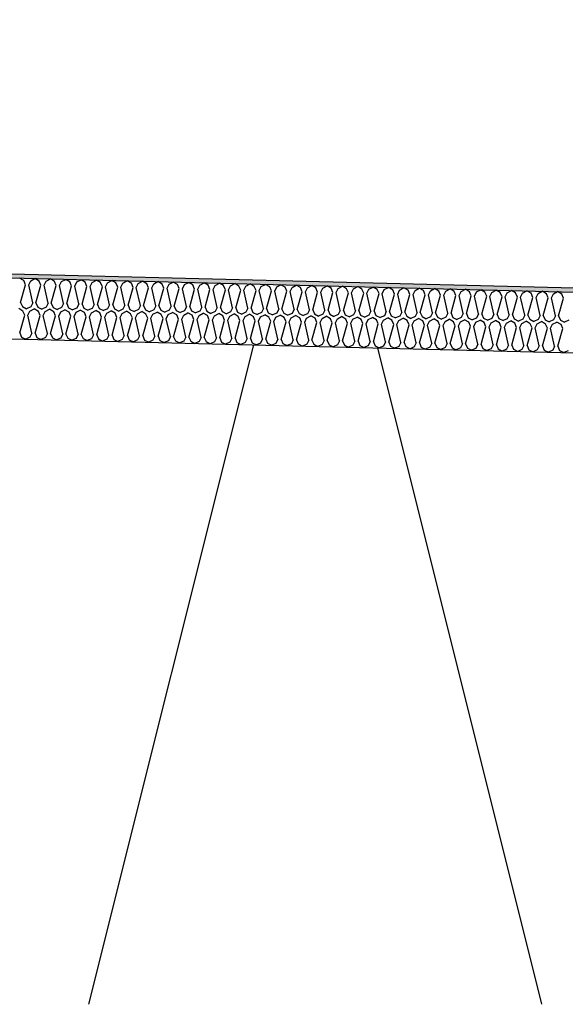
# Model space of a CAD drawing. Header units: millimetres. Extents: x -78790 to -55226, y -2070 to 11020.
# Tile 42 of 108: x -70478 to -70209, y 6969 to 7455. Entities that reach past the tile are written whole.
import ezdxf

# ---------------------------------------------------------------- set-up
doc = ezdxf.new("R2010")
doc.units = ezdxf.units.MM
doc.header["$LTSCALE"] = 0.5
doc.header["$MEASUREMENT"] = 0
doc.linetypes.add('PLINE', pattern=[0])
for name, color, linetype in [('261- Primærkonstruksjon (tak) (Skravur)(Nye konstruksjoner)', 7, 'Continuous'), ('261- Primærkonstruksjon (tak)(Nye konstruksjoner)', 7, 'Continuous'), ('262- Taktekking (Skravur)(Nye konstruksjoner)', 7, 'Continuous'), ('262- Taktekking(Nye konstruksjoner)', 7, 'Continuous'), ('832- Tekst bygning(Nye konstruksjoner)', 7, 'Continuous')]:
    doc.layers.add(name, color=color, linetype=linetype)
doc.dimstyles.new('GENERATED_STYLE__2', dxfattribs={"dimtxt": 0.18, "dimasz": 182.4, "dimexe": 0.18, "dimexo": 0.0625, "dimgap": 0, "dimtad": 0, "dimtih": 1, "dimtoh": 1, "dimdec": 4, "dimzin": 0, "dimdsep": 46, "dimcen": 0.09, "dimadec": 0, "dimazin": 0, "dimtfac": 1, "dimtdec": 4, "dimtmove": 0, "dimatfit": 3, "dimldrblk": 'ARROWHEAD_5', "dimfxl": 1, "dimtolj": 1, "dimtzin": 0, "dimarcsym": 0})

# ---------------------------------------------------------------- blocks, each defined once
blk = doc.blocks.new('*X12')
at = {"layer": '262- Taktekking (Skravur)(Nye konstruksjoner)', "linetype": 'PLINE'}
for p, q in [((-70476.37, 7326.31), (-70478.42, 7327.52)), ((-70477.92, 7315.51), (-70475.5, 7324.25)), ((-70475.5, 7324.25), (-70476.37, 7326.31)), ((-70473.91, 7324.21), (-70472.93, 7326.22)), ((-70471.93, 7315.36), (-70473.91, 7324.21)), ((-70472.93, 7326.22), (-70470.83, 7327.33)), ((-70468.79, 7326.12), (-70470.83, 7327.33)), ((-70470.33, 7315.32), (-70467.91, 7324.06)), ((-70467.91, 7324.06), (-70468.79, 7326.12)), ((-70466.32, 7324.02), (-70465.35, 7326.03)), ((-70464.34, 7315.17), (-70466.32, 7324.02)), ((-70465.35, 7326.03), (-70463.24, 7327.14)), ((-70461.2, 7325.93), (-70463.24, 7327.14)), ((-70462.75, 7315.13), (-70460.33, 7323.87)), ((-70460.33, 7323.87), (-70461.2, 7325.93)), ((-70458.73, 7323.83), (-70457.76, 7325.84)), ((-70456.76, 7314.98), (-70458.73, 7323.83)), ((-70457.76, 7325.84), (-70455.66, 7326.95)), ((-70453.62, 7325.74), (-70455.66, 7326.95)), ((-70455.16, 7314.94), (-70452.74, 7323.68)), ((-70452.74, 7323.68), (-70453.62, 7325.74)), ((-70451.15, 7323.64), (-70450.17, 7325.65)), ((-70449.17, 7314.79), (-70451.15, 7323.64)), ((-70450.17, 7325.65), (-70448.07, 7326.76)), ((-70446.03, 7325.55), (-70448.07, 7326.76)), ((-70447.58, 7314.75), (-70445.16, 7323.49)), ((-70445.16, 7323.49), (-70446.03, 7325.55)), ((-70443.56, 7323.46), (-70442.59, 7325.46)), ((-70441.58, 7314.6), (-70443.56, 7323.46)), ((-70442.59, 7325.46), (-70440.49, 7326.57)), ((-70438.45, 7325.36), (-70440.49, 7326.57)), ((-70439.99, 7314.56), (-70437.57, 7323.31)), ((-70437.57, 7323.31), (-70438.45, 7325.36)), ((-70435.98, 7323.27), (-70435, 7325.27)), ((-70434, 7314.41), (-70435.98, 7323.27)), ((-70435, 7325.27), (-70432.9, 7326.38)), ((-70430.86, 7325.17), (-70432.9, 7326.38)), ((-70432.41, 7314.37), (-70429.99, 7323.12)), ((-70429.99, 7323.12), (-70430.86, 7325.17)), ((-70428.39, 7323.08), (-70427.42, 7325.08)), ((-70426.41, 7314.22), (-70428.39, 7323.08)), ((-70427.42, 7325.08), (-70425.32, 7326.19)), ((-70423.27, 7324.98), (-70425.32, 7326.19)), ((-70424.82, 7314.18), (-70422.4, 7322.93)), ((-70422.4, 7322.93), (-70423.27, 7324.98)), ((-70420.81, 7322.89), (-70419.83, 7324.89)), ((-70419.83, 7324.89), (-70417.73, 7326)), ((-70415.69, 7324.79), (-70417.73, 7326)), ((-70414.82, 7322.74), (-70415.69, 7324.79)), ((-70413.22, 7322.7), (-70412.25, 7324.7)), ((-70412.25, 7324.7), (-70410.15, 7325.81)), ((-70408.1, 7324.6), (-70410.15, 7325.81)), ((-70407.23, 7322.55), (-70408.1, 7324.6)), ((-70405.64, 7322.51), (-70404.66, 7324.52)), ((-70404.66, 7324.52), (-70402.56, 7325.62)), ((-70400.52, 7324.41), (-70402.56, 7325.62)), ((-70399.64, 7322.36), (-70400.52, 7324.41)), ((-70398.05, 7322.32), (-70397.08, 7324.33)), ((-70397.08, 7324.33), (-70394.97, 7325.43)), ((-70392.93, 7324.22), (-70394.97, 7325.43)), ((-70392.06, 7322.17), (-70392.93, 7324.22)), ((-70390.47, 7322.13), (-70389.49, 7324.14)), ((-70389.49, 7324.14), (-70387.39, 7325.24)), ((-70385.35, 7324.03), (-70387.39, 7325.24)), ((-70384.47, 7321.98), (-70385.35, 7324.03)), ((-70382.88, 7321.94), (-70381.9, 7323.95)), ((-70381.9, 7323.95), (-70379.8, 7325.05)), ((-70377.76, 7323.84), (-70379.8, 7325.05)), ((-70376.89, 7321.79), (-70377.76, 7323.84)), ((-70375.29, 7321.75), (-70374.32, 7323.76)), ((-70374.32, 7323.76), (-70372.22, 7324.86)), ((-70370.18, 7323.65), (-70372.22, 7324.86)), ((-70369.3, 7321.6), (-70370.18, 7323.65)), ((-70367.71, 7321.56), (-70366.73, 7323.57)), ((-70366.73, 7323.57), (-70364.63, 7324.67)), ((-70362.59, 7323.46), (-70364.63, 7324.67)), ((-70361.72, 7321.41), (-70362.59, 7323.46)), ((-70360.12, 7321.37), (-70359.15, 7323.38)), ((-70359.15, 7323.38), (-70357.05, 7324.48)), ((-70355, 7323.27), (-70357.05, 7324.48)), ((-70354.13, 7321.22), (-70355, 7323.27)), ((-70352.54, 7321.18), (-70351.56, 7323.19)), ((-70351.56, 7323.19), (-70349.46, 7324.29)), ((-70347.42, 7323.08), (-70349.46, 7324.29)), ((-70346.55, 7321.03), (-70347.42, 7323.08)), ((-70344.95, 7320.99), (-70343.98, 7323)), ((-70343.98, 7323), (-70341.88, 7324.1)), ((-70339.83, 7322.89), (-70341.88, 7324.1)), ((-70336.39, 7322.81), (-70334.29, 7323.91)), ((-70332.25, 7322.7), (-70334.29, 7323.91)), ((-70328.81, 7322.62), (-70326.71, 7323.72)), ((-70324.66, 7322.52), (-70326.71, 7323.72)), ((-70321.22, 7322.43), (-70319.12, 7323.53)), ((-70317.08, 7322.33), (-70319.12, 7323.53)), ((-70313.63, 7322.24), (-70311.53, 7323.34)), ((-70309.49, 7322.14), (-70311.53, 7323.34)), ((-70306.05, 7322.05), (-70303.95, 7323.15)), ((-70301.91, 7321.95), (-70303.95, 7323.15)), ((-70298.46, 7321.86), (-70296.36, 7322.96)), ((-70294.32, 7321.76), (-70296.36, 7322.96)), ((-70418.83, 7314.03), (-70420.81, 7322.89)), ((-70417.23, 7314), (-70414.82, 7322.74)), ((-70411.24, 7313.85), (-70413.22, 7322.7)), ((-70409.65, 7313.81), (-70407.23, 7322.55)), ((-70403.66, 7313.66), (-70405.64, 7322.51)), ((-70402.06, 7313.62), (-70399.64, 7322.36)), ((-70396.07, 7313.47), (-70398.05, 7322.32)), ((-70394.48, 7313.43), (-70392.06, 7322.17)), ((-70388.49, 7313.28), (-70390.47, 7322.13)), ((-70386.89, 7313.24), (-70384.47, 7321.98)), ((-70380.9, 7313.09), (-70382.88, 7321.94)), ((-70379.31, 7313.05), (-70376.89, 7321.79)), ((-70373.31, 7312.9), (-70375.29, 7321.75)), ((-70371.72, 7312.86), (-70369.3, 7321.6)), ((-70365.73, 7312.71), (-70367.71, 7321.56)), ((-70364.14, 7312.67), (-70361.72, 7321.41)), ((-70358.14, 7312.52), (-70360.12, 7321.37)), ((-70356.55, 7312.48), (-70354.13, 7321.22)), ((-70350.56, 7312.33), (-70352.54, 7321.18)), ((-70348.96, 7312.29), (-70346.55, 7321.03)), ((-70342.97, 7312.14), (-70344.95, 7320.99)), ((-70341.38, 7312.1), (-70338.96, 7320.84)), ((-70338.96, 7320.84), (-70339.83, 7322.89)), ((-70337.37, 7320.8), (-70336.39, 7322.81)), ((-70335.39, 7311.95), (-70337.37, 7320.8)), ((-70333.79, 7311.91), (-70331.37, 7320.65)), ((-70331.37, 7320.65), (-70332.25, 7322.7)), ((-70329.78, 7320.61), (-70328.81, 7322.62)), ((-70327.8, 7311.76), (-70329.78, 7320.61)), ((-70326.21, 7311.72), (-70323.79, 7320.46)), ((-70323.79, 7320.46), (-70324.66, 7322.52)), ((-70322.2, 7320.42), (-70321.22, 7322.43)), ((-70320.22, 7311.57), (-70322.2, 7320.42)), ((-70318.62, 7311.53), (-70316.2, 7320.27)), ((-70316.2, 7320.27), (-70317.08, 7322.33)), ((-70314.61, 7320.23), (-70313.63, 7322.24)), ((-70312.63, 7311.38), (-70314.61, 7320.23)), ((-70311.04, 7311.34), (-70308.62, 7320.08)), ((-70308.62, 7320.08), (-70309.49, 7322.14)), ((-70307.02, 7320.04), (-70306.05, 7322.05)), ((-70305.05, 7311.19), (-70307.02, 7320.04)), ((-70303.45, 7311.15), (-70301.03, 7319.89)), ((-70301.03, 7319.89), (-70301.91, 7321.95)), ((-70299.44, 7319.85), (-70298.46, 7321.86)), ((-70297.46, 7311), (-70299.44, 7319.85)), ((-70295.87, 7310.96), (-70293.45, 7319.7)), ((-70293.45, 7319.7), (-70294.32, 7321.76)), ((-70291.85, 7319.66), (-70290.88, 7321.67)), ((-70289.87, 7310.81), (-70291.85, 7319.66)), ((-70290.88, 7321.67), (-70288.78, 7322.77)), ((-70286.73, 7321.57), (-70288.78, 7322.77)), ((-70288.28, 7310.77), (-70285.86, 7319.51)), ((-70285.86, 7319.51), (-70286.73, 7321.57)), ((-70284.27, 7319.47), (-70283.29, 7321.48)), ((-70282.29, 7310.62), (-70284.27, 7319.47)), ((-70283.29, 7321.48), (-70281.19, 7322.59)), ((-70279.15, 7321.38), (-70281.19, 7322.59)), ((-70280.69, 7310.58), (-70278.28, 7319.32)), ((-70278.28, 7319.32), (-70279.15, 7321.38)), ((-70276.68, 7319.28), (-70275.71, 7321.29)), ((-70274.7, 7310.43), (-70276.68, 7319.28)), ((-70275.71, 7321.29), (-70273.61, 7322.4)), ((-70271.56, 7321.19), (-70273.61, 7322.4)), ((-70273.11, 7310.39), (-70270.69, 7319.13)), ((-70270.69, 7319.13), (-70271.56, 7321.19)), ((-70269.1, 7319.09), (-70268.12, 7321.1)), ((-70267.12, 7310.24), (-70269.1, 7319.09)), ((-70268.12, 7321.1), (-70266.02, 7322.21)), ((-70263.98, 7321), (-70266.02, 7322.21)), ((-70265.52, 7310.2), (-70263.1, 7318.94)), ((-70263.1, 7318.94), (-70263.98, 7321)), ((-70261.51, 7318.9), (-70260.54, 7320.91)), ((-70259.53, 7310.05), (-70261.51, 7318.9)), ((-70260.54, 7320.91), (-70258.44, 7322.02)), ((-70256.39, 7320.81), (-70258.44, 7322.02)), ((-70257.94, 7310.01), (-70255.52, 7318.75)), ((-70255.52, 7318.75), (-70256.39, 7320.81)), ((-70253.93, 7318.71), (-70252.95, 7320.72)), ((-70251.95, 7309.86), (-70253.93, 7318.71)), ((-70252.95, 7320.72), (-70250.85, 7321.83)), ((-70248.81, 7320.62), (-70250.85, 7321.83)), ((-70250.35, 7309.82), (-70247.93, 7318.56)), ((-70247.93, 7318.56), (-70248.81, 7320.62)), ((-70246.34, 7318.52), (-70245.36, 7320.53)), ((-70244.36, 7309.67), (-70246.34, 7318.52)), ((-70245.36, 7320.53), (-70243.26, 7321.64)), ((-70241.22, 7320.43), (-70243.26, 7321.64)), ((-70242.77, 7309.63), (-70240.35, 7318.37)), ((-70240.35, 7318.37), (-70241.22, 7320.43)), ((-70238.75, 7318.33), (-70237.78, 7320.34)), ((-70236.78, 7309.48), (-70238.75, 7318.33)), ((-70237.78, 7320.34), (-70235.68, 7321.45)), ((-70233.64, 7320.24), (-70235.68, 7321.45)), ((-70235.18, 7309.44), (-70232.76, 7318.19)), ((-70232.76, 7318.19), (-70233.64, 7320.24)), ((-70231.17, 7318.15), (-70230.19, 7320.15)), ((-70229.19, 7309.29), (-70231.17, 7318.15)), ((-70230.19, 7320.15), (-70228.09, 7321.26)), ((-70226.05, 7320.05), (-70228.09, 7321.26)), ((-70225.18, 7318), (-70226.05, 7320.05)), ((-70223.58, 7317.96), (-70222.61, 7319.96)), ((-70222.61, 7319.96), (-70220.51, 7321.07)), ((-70218.47, 7319.86), (-70220.51, 7321.07)), ((-70217.59, 7317.81), (-70218.47, 7319.86)), ((-70216, 7317.77), (-70215.02, 7319.77)), ((-70215.02, 7319.77), (-70212.92, 7320.88)), ((-70210.88, 7319.67), (-70212.92, 7320.88)), ((-70210.01, 7317.62), (-70210.88, 7319.67)), ((-70477.92, 7315.51), (-70477.04, 7313.46)), ((-70477.04, 7313.46), (-70475, 7312.43)), ((-70472.9, 7313.35), (-70475, 7312.43)), ((-70471.93, 7315.36), (-70472.9, 7313.35)), ((-70470.33, 7315.32), (-70469.46, 7313.27)), ((-70469.46, 7313.27), (-70467.41, 7312.24)), ((-70464.34, 7315.17), (-70465.32, 7313.16)), ((-70462.75, 7315.13), (-70461.87, 7313.08)), ((-70456.76, 7314.98), (-70457.73, 7312.97)), ((-70455.16, 7314.94), (-70454.29, 7312.89)), ((-70449.17, 7314.79), (-70450.15, 7312.79)), ((-70447.58, 7314.75), (-70446.7, 7312.7)), ((-70441.58, 7314.6), (-70442.56, 7312.6)), ((-70439.99, 7314.56), (-70439.12, 7312.51)), ((-70434, 7314.41), (-70434.97, 7312.41)), ((-70432.41, 7314.37), (-70431.53, 7312.32)), ((-70426.41, 7314.22), (-70427.39, 7312.22)), ((-70424.82, 7314.18), (-70423.95, 7312.13)), ((-70418.83, 7314.03), (-70419.8, 7312.03)), ((-70417.23, 7314), (-70416.36, 7311.94)), ((-70411.24, 7313.85), (-70412.22, 7311.84)), ((-70409.65, 7313.81), (-70408.78, 7311.75)), ((-70403.66, 7313.66), (-70404.63, 7311.65)), ((-70402.06, 7313.62), (-70401.19, 7311.56)), ((-70396.07, 7313.47), (-70397.05, 7311.46)), ((-70394.48, 7313.43), (-70393.6, 7311.37)), ((-70388.49, 7313.28), (-70389.46, 7311.27)), ((-70386.89, 7313.24), (-70386.02, 7311.18)), ((-70227.6, 7309.25), (-70225.18, 7318)), ((-70221.6, 7309.1), (-70223.58, 7317.96)), ((-70220.01, 7309.06), (-70217.59, 7317.81)), ((-70214.02, 7308.91), (-70216, 7317.77)), ((-70212.43, 7308.87), (-70210.01, 7317.62)), ((-70476.75, 7311.31), (-70478.79, 7312.52)), ((-70478.29, 7300.52), (-70475.87, 7309.26)), ((-70475.87, 7309.26), (-70476.75, 7311.31)), ((-70474.28, 7309.22), (-70473.31, 7311.23)), ((-70472.3, 7300.37), (-70474.28, 7309.22)), ((-70473.31, 7311.23), (-70471.21, 7312.33)), ((-70469.16, 7311.12), (-70471.21, 7312.33)), ((-70470.71, 7300.33), (-70468.29, 7309.07)), ((-70468.29, 7309.07), (-70469.16, 7311.12)), ((-70465.32, 7313.16), (-70467.41, 7312.24)), ((-70466.7, 7309.03), (-70465.72, 7311.04)), ((-70464.72, 7300.18), (-70466.7, 7309.03)), ((-70465.72, 7311.04), (-70463.62, 7312.14)), ((-70461.58, 7310.93), (-70463.62, 7312.14)), ((-70463.12, 7300.14), (-70460.7, 7308.88)), ((-70461.87, 7313.08), (-70459.83, 7312.05)), ((-70460.7, 7308.88), (-70461.58, 7310.93)), ((-70457.73, 7312.97), (-70459.83, 7312.05)), ((-70459.11, 7308.84), (-70458.13, 7310.85)), ((-70457.13, 7299.99), (-70459.11, 7308.84)), ((-70458.13, 7310.85), (-70456.03, 7311.95)), ((-70453.99, 7310.74), (-70456.03, 7311.95)), ((-70455.54, 7299.95), (-70453.12, 7308.69)), ((-70454.29, 7312.89), (-70452.24, 7311.86)), ((-70453.12, 7308.69), (-70453.99, 7310.74)), ((-70450.15, 7312.79), (-70452.24, 7311.86)), ((-70451.52, 7308.65), (-70450.55, 7310.66)), ((-70449.54, 7299.8), (-70451.52, 7308.65)), ((-70450.55, 7310.66), (-70448.45, 7311.76)), ((-70446.41, 7310.55), (-70448.45, 7311.76)), ((-70447.95, 7299.76), (-70445.53, 7308.5)), ((-70446.7, 7312.7), (-70444.66, 7311.67)), ((-70445.53, 7308.5), (-70446.41, 7310.55)), ((-70442.56, 7312.6), (-70444.66, 7311.67)), ((-70443.94, 7308.46), (-70442.96, 7310.47)), ((-70441.96, 7299.61), (-70443.94, 7308.46)), ((-70442.96, 7310.47), (-70440.86, 7311.57)), ((-70438.82, 7310.36), (-70440.86, 7311.57)), ((-70439.12, 7312.51), (-70437.07, 7311.48)), ((-70437.95, 7308.31), (-70438.82, 7310.36)), ((-70434.97, 7312.41), (-70437.07, 7311.48)), ((-70436.35, 7308.27), (-70435.38, 7310.28)), ((-70435.38, 7310.28), (-70433.28, 7311.38)), ((-70431.23, 7310.17), (-70433.28, 7311.38)), ((-70431.53, 7312.32), (-70429.48, 7311.29)), ((-70430.36, 7308.12), (-70431.23, 7310.17)), ((-70427.39, 7312.22), (-70429.48, 7311.29)), ((-70428.77, 7308.08), (-70427.79, 7310.09)), ((-70427.79, 7310.09), (-70425.69, 7311.19)), ((-70423.65, 7309.99), (-70425.69, 7311.19)), ((-70423.95, 7312.13), (-70421.9, 7311.1)), ((-70422.78, 7307.93), (-70423.65, 7309.99)), ((-70419.8, 7312.03), (-70421.9, 7311.1)), ((-70421.18, 7307.89), (-70420.21, 7309.9)), ((-70420.21, 7309.9), (-70418.11, 7311)), ((-70416.06, 7309.8), (-70418.11, 7311)), ((-70416.36, 7311.94), (-70414.31, 7310.91)), ((-70415.19, 7307.74), (-70416.06, 7309.8)), ((-70412.22, 7311.84), (-70414.31, 7310.91)), ((-70413.6, 7307.7), (-70412.62, 7309.71)), ((-70412.62, 7309.71), (-70410.52, 7310.81)), ((-70408.48, 7309.61), (-70410.52, 7310.81)), ((-70408.78, 7311.75), (-70406.73, 7310.72)), ((-70407.6, 7307.55), (-70408.48, 7309.61)), ((-70404.63, 7311.65), (-70406.73, 7310.72)), ((-70406.01, 7307.51), (-70405.04, 7309.52)), ((-70405.04, 7309.52), (-70402.94, 7310.62)), ((-70400.89, 7309.42), (-70402.94, 7310.62)), ((-70401.19, 7311.56), (-70399.14, 7310.53)), ((-70400.02, 7307.36), (-70400.89, 7309.42)), ((-70397.05, 7311.46), (-70399.14, 7310.53)), ((-70398.43, 7307.32), (-70397.45, 7309.33)), ((-70397.45, 7309.33), (-70395.35, 7310.43)), ((-70393.31, 7309.23), (-70395.35, 7310.43)), ((-70393.6, 7311.37), (-70391.56, 7310.34)), ((-70392.43, 7307.17), (-70393.31, 7309.23)), ((-70389.46, 7311.27), (-70391.56, 7310.34)), ((-70390.84, 7307.13), (-70389.86, 7309.14)), ((-70389.86, 7309.14), (-70387.76, 7310.24)), ((-70385.72, 7309.04), (-70387.76, 7310.24)), ((-70386.02, 7311.18), (-70383.97, 7310.15)), ((-70384.85, 7306.98), (-70385.72, 7309.04)), ((-70381.88, 7311.08), (-70383.97, 7310.15)), ((-70383.25, 7306.94), (-70382.28, 7308.95)), ((-70382.28, 7308.95), (-70380.18, 7310.06)), ((-70380.9, 7313.09), (-70381.88, 7311.08)), ((-70378.14, 7308.85), (-70380.18, 7310.06)), ((-70379.31, 7313.05), (-70378.43, 7310.99)), ((-70378.43, 7310.99), (-70376.39, 7309.96)), ((-70377.26, 7306.79), (-70378.14, 7308.85)), ((-70374.29, 7310.89), (-70376.39, 7309.96)), ((-70375.67, 7306.75), (-70374.69, 7308.76)), ((-70374.69, 7308.76), (-70372.59, 7309.87)), ((-70373.31, 7312.9), (-70374.29, 7310.89)), ((-70370.55, 7308.66), (-70372.59, 7309.87)), ((-70371.72, 7312.86), (-70370.85, 7310.8)), ((-70370.85, 7310.8), (-70368.8, 7309.77)), ((-70369.68, 7306.6), (-70370.55, 7308.66)), ((-70366.7, 7310.7), (-70368.8, 7309.77)), ((-70368.08, 7306.56), (-70367.11, 7308.57)), ((-70367.11, 7308.57), (-70365.01, 7309.68)), ((-70365.73, 7312.71), (-70366.7, 7310.7)), ((-70362.97, 7308.47), (-70365.01, 7309.68)), ((-70364.14, 7312.67), (-70363.26, 7310.61)), ((-70363.26, 7310.61), (-70361.21, 7309.58)), ((-70362.09, 7306.41), (-70362.97, 7308.47)), ((-70359.12, 7310.51), (-70361.21, 7309.58)), ((-70360.5, 7306.37), (-70359.52, 7308.38)), ((-70359.52, 7308.38), (-70357.42, 7309.49)), ((-70358.14, 7312.52), (-70359.12, 7310.51)), ((-70355.38, 7308.28), (-70357.42, 7309.49)), ((-70356.55, 7312.48), (-70355.68, 7310.42)), ((-70355.68, 7310.42), (-70353.63, 7309.39)), ((-70351.53, 7310.32), (-70353.63, 7309.39)), ((-70351.94, 7308.19), (-70349.84, 7309.3)), ((-70350.56, 7312.33), (-70351.53, 7310.32)), ((-70347.79, 7308.09), (-70349.84, 7309.3)), ((-70348.96, 7312.29), (-70348.09, 7310.23)), ((-70348.09, 7310.23), (-70346.04, 7309.2)), ((-70343.95, 7310.13), (-70346.04, 7309.2)), ((-70344.35, 7308), (-70342.25, 7309.11)), ((-70342.97, 7312.14), (-70343.95, 7310.13)), ((-70340.21, 7307.9), (-70342.25, 7309.11)), ((-70341.38, 7312.1), (-70340.51, 7310.04)), ((-70340.51, 7310.04), (-70338.46, 7309.01)), ((-70336.36, 7309.94), (-70338.46, 7309.01)), ((-70336.77, 7307.81), (-70334.67, 7308.92)), ((-70335.39, 7311.95), (-70336.36, 7309.94)), ((-70332.62, 7307.71), (-70334.67, 7308.92)), ((-70333.79, 7311.91), (-70332.92, 7309.85)), ((-70332.92, 7309.85), (-70330.87, 7308.82)), ((-70328.78, 7309.75), (-70330.87, 7308.82)), ((-70329.18, 7307.62), (-70327.08, 7308.73)), ((-70327.8, 7311.76), (-70328.78, 7309.75)), ((-70325.04, 7307.52), (-70327.08, 7308.73)), ((-70326.21, 7311.72), (-70325.33, 7309.67)), ((-70325.33, 7309.67), (-70323.29, 7308.63)), ((-70321.19, 7309.56), (-70323.29, 7308.63)), ((-70321.59, 7307.43), (-70319.49, 7308.54)), ((-70320.22, 7311.57), (-70321.19, 7309.56)), ((-70317.45, 7307.33), (-70319.49, 7308.54)), ((-70318.62, 7311.53), (-70317.75, 7309.48)), ((-70317.75, 7309.48), (-70315.7, 7308.44)), ((-70313.61, 7309.37), (-70315.7, 7308.44)), ((-70314.01, 7307.24), (-70311.91, 7308.35)), ((-70312.63, 7311.38), (-70313.61, 7309.37)), ((-70309.87, 7307.14), (-70311.91, 7308.35)), ((-70311.04, 7311.34), (-70310.16, 7309.29)), ((-70310.16, 7309.29), (-70308.12, 7308.25)), ((-70306.02, 7309.18), (-70308.12, 7308.25)), ((-70305.05, 7311.19), (-70306.02, 7309.18)), ((-70303.45, 7311.15), (-70302.58, 7309.1)), ((-70302.58, 7309.1), (-70300.53, 7308.06)), ((-70298.43, 7308.99), (-70300.53, 7308.06)), ((-70297.46, 7311), (-70298.43, 7308.99)), ((-70295.87, 7310.96), (-70294.99, 7308.91)), ((-70294.99, 7308.91), (-70292.95, 7307.87)), ((-70290.85, 7308.8), (-70292.95, 7307.87)), ((-70289.87, 7310.81), (-70290.85, 7308.8)), ((-70288.28, 7310.77), (-70287.41, 7308.72)), ((-70287.41, 7308.72), (-70285.36, 7307.68)), ((-70283.26, 7308.61), (-70285.36, 7307.68)), ((-70282.29, 7310.62), (-70283.26, 7308.61)), ((-70280.69, 7310.58), (-70279.82, 7308.53)), ((-70279.82, 7308.53), (-70277.77, 7307.5)), ((-70275.68, 7308.42), (-70277.77, 7307.5)), ((-70274.7, 7310.43), (-70275.68, 7308.42)), ((-70273.11, 7310.39), (-70272.24, 7308.34)), ((-70272.24, 7308.34), (-70270.19, 7307.31)), ((-70267.12, 7310.24), (-70268.09, 7308.23)), ((-70265.52, 7310.2), (-70264.65, 7308.15)), ((-70259.53, 7310.05), (-70260.51, 7308.04)), ((-70257.94, 7310.01), (-70257.06, 7307.96)), ((-70251.95, 7309.86), (-70252.92, 7307.85)), ((-70250.35, 7309.82), (-70249.48, 7307.77)), ((-70244.36, 7309.67), (-70245.34, 7307.67)), ((-70242.77, 7309.63), (-70241.89, 7307.58)), ((-70236.78, 7309.48), (-70237.75, 7307.48)), ((-70235.18, 7309.44), (-70234.31, 7307.39)), ((-70229.19, 7309.29), (-70230.16, 7307.29)), ((-70227.6, 7309.25), (-70226.72, 7307.2)), ((-70221.6, 7309.1), (-70222.58, 7307.1)), ((-70220.01, 7309.06), (-70219.14, 7307.01)), ((-70214.02, 7308.91), (-70214.99, 7306.91)), ((-70212.43, 7308.87), (-70211.55, 7306.82)), ((-70440.37, 7299.57), (-70437.95, 7308.31)), ((-70434.37, 7299.42), (-70436.35, 7308.27)), ((-70432.78, 7299.38), (-70430.36, 7308.12)), ((-70426.79, 7299.23), (-70428.77, 7308.08)), ((-70425.19, 7299.19), (-70422.78, 7307.93)), ((-70419.2, 7299.04), (-70421.18, 7307.89)), ((-70417.61, 7299), (-70415.19, 7307.74)), ((-70411.62, 7298.85), (-70413.6, 7307.7)), ((-70410.02, 7298.81), (-70407.6, 7307.55)), ((-70404.03, 7298.66), (-70406.01, 7307.51)), ((-70402.44, 7298.62), (-70400.02, 7307.36)), ((-70396.45, 7298.47), (-70398.43, 7307.32)), ((-70394.85, 7298.43), (-70392.43, 7307.17)), ((-70388.86, 7298.28), (-70390.84, 7307.13)), ((-70387.27, 7298.24), (-70384.85, 7306.98)), ((-70381.28, 7298.09), (-70383.25, 7306.94)), ((-70379.68, 7298.05), (-70377.26, 7306.79)), ((-70373.69, 7297.9), (-70375.67, 7306.75)), ((-70372.1, 7297.86), (-70369.68, 7306.6)), ((-70366.1, 7297.71), (-70368.08, 7306.56)), ((-70364.51, 7297.67), (-70362.09, 7306.41)), ((-70358.52, 7297.52), (-70360.5, 7306.37)), ((-70356.92, 7297.48), (-70354.51, 7306.22)), ((-70354.51, 7306.22), (-70355.38, 7308.28)), ((-70352.91, 7306.18), (-70351.94, 7308.19)), ((-70350.93, 7297.33), (-70352.91, 7306.18)), ((-70349.34, 7297.29), (-70346.92, 7306.03)), ((-70346.92, 7306.03), (-70347.79, 7308.09)), ((-70345.33, 7305.99), (-70344.35, 7308)), ((-70343.35, 7297.14), (-70345.33, 7305.99)), ((-70341.75, 7297.1), (-70339.33, 7305.84)), ((-70339.33, 7305.84), (-70340.21, 7307.9)), ((-70337.74, 7305.8), (-70336.77, 7307.81)), ((-70335.76, 7296.95), (-70337.74, 7305.8)), ((-70334.17, 7296.91), (-70331.75, 7305.66)), ((-70331.75, 7305.66), (-70332.62, 7307.71)), ((-70330.16, 7305.62), (-70329.18, 7307.62)), ((-70328.18, 7296.76), (-70330.16, 7305.62)), ((-70326.58, 7296.72), (-70324.16, 7305.47)), ((-70324.16, 7305.47), (-70325.04, 7307.52)), ((-70322.57, 7305.43), (-70321.59, 7307.43)), ((-70320.59, 7296.57), (-70322.57, 7305.43)), ((-70319, 7296.53), (-70316.58, 7305.28)), ((-70316.58, 7305.28), (-70317.45, 7307.33)), ((-70314.98, 7305.24), (-70314.01, 7307.24)), ((-70313.01, 7296.38), (-70314.98, 7305.24)), ((-70311.41, 7296.34), (-70308.99, 7305.09)), ((-70308.99, 7305.09), (-70309.87, 7307.14)), ((-70307.4, 7305.05), (-70306.42, 7307.05)), ((-70305.42, 7296.2), (-70307.4, 7305.05)), ((-70306.42, 7307.05), (-70304.32, 7308.16)), ((-70302.28, 7306.95), (-70304.32, 7308.16)), ((-70303.83, 7296.16), (-70301.41, 7304.9)), ((-70301.41, 7304.9), (-70302.28, 7306.95)), ((-70299.81, 7304.86), (-70298.84, 7306.86)), ((-70297.83, 7296.01), (-70299.81, 7304.86)), ((-70298.84, 7306.86), (-70296.74, 7307.97)), ((-70294.7, 7306.76), (-70296.74, 7307.97)), ((-70296.24, 7295.97), (-70293.82, 7304.71)), ((-70293.82, 7304.71), (-70294.7, 7306.76)), ((-70292.23, 7304.67), (-70291.25, 7306.68)), ((-70290.25, 7295.82), (-70292.23, 7304.67)), ((-70291.25, 7306.68), (-70289.15, 7307.78)), ((-70287.11, 7306.57), (-70289.15, 7307.78)), ((-70288.66, 7295.78), (-70286.24, 7304.52)), ((-70286.24, 7304.52), (-70287.11, 7306.57)), ((-70284.64, 7304.48), (-70283.67, 7306.49)), ((-70282.66, 7295.63), (-70284.64, 7304.48)), ((-70283.67, 7306.49), (-70281.57, 7307.59)), ((-70279.52, 7306.38), (-70281.57, 7307.59)), ((-70281.07, 7295.59), (-70278.65, 7304.33)), ((-70278.65, 7304.33), (-70279.52, 7306.38)), ((-70277.06, 7304.29), (-70276.08, 7306.3)), ((-70275.08, 7295.44), (-70277.06, 7304.29)), ((-70276.08, 7306.3), (-70273.98, 7307.4)), ((-70271.94, 7306.19), (-70273.98, 7307.4)), ((-70273.48, 7295.4), (-70271.07, 7304.14)), ((-70271.07, 7304.14), (-70271.94, 7306.19)), ((-70268.09, 7308.23), (-70270.19, 7307.31)), ((-70269.47, 7304.1), (-70268.5, 7306.11)), ((-70267.49, 7295.25), (-70269.47, 7304.1)), ((-70268.5, 7306.11), (-70266.4, 7307.21)), ((-70264.35, 7306), (-70266.4, 7307.21)), ((-70265.9, 7295.21), (-70263.48, 7303.95)), ((-70264.65, 7308.15), (-70262.6, 7307.12)), ((-70263.48, 7303.95), (-70264.35, 7306)), ((-70260.51, 7308.04), (-70262.6, 7307.12)), ((-70261.89, 7303.91), (-70260.91, 7305.92)), ((-70259.91, 7295.06), (-70261.89, 7303.91)), ((-70260.91, 7305.92), (-70258.81, 7307.02)), ((-70256.77, 7305.81), (-70258.81, 7307.02)), ((-70258.31, 7295.02), (-70255.89, 7303.76)), ((-70257.06, 7307.96), (-70255.02, 7306.93)), ((-70255.89, 7303.76), (-70256.77, 7305.81)), ((-70252.92, 7307.85), (-70255.02, 7306.93)), ((-70254.3, 7303.72), (-70253.33, 7305.73)), ((-70252.32, 7294.87), (-70254.3, 7303.72)), ((-70253.33, 7305.73), (-70251.22, 7306.83)), ((-70249.18, 7305.62), (-70251.22, 7306.83)), ((-70250.73, 7294.83), (-70248.31, 7303.57)), ((-70249.48, 7307.77), (-70247.43, 7306.74)), ((-70248.31, 7303.57), (-70249.18, 7305.62)), ((-70245.34, 7307.67), (-70247.43, 7306.74)), ((-70246.71, 7303.53), (-70245.74, 7305.54)), ((-70244.74, 7294.68), (-70246.71, 7303.53)), ((-70245.74, 7305.54), (-70243.64, 7306.64)), ((-70241.6, 7305.43), (-70243.64, 7306.64)), ((-70241.89, 7307.58), (-70239.85, 7306.55)), ((-70240.72, 7303.38), (-70241.6, 7305.43)), ((-70237.75, 7307.48), (-70239.85, 7306.55)), ((-70239.13, 7303.34), (-70238.15, 7305.35)), ((-70238.15, 7305.35), (-70236.05, 7306.45)), ((-70234.01, 7305.24), (-70236.05, 7306.45)), ((-70234.31, 7307.39), (-70232.26, 7306.36)), ((-70233.14, 7303.19), (-70234.01, 7305.24)), ((-70230.16, 7307.29), (-70232.26, 7306.36)), ((-70231.54, 7303.15), (-70230.57, 7305.16)), ((-70230.57, 7305.16), (-70228.47, 7306.26)), ((-70226.43, 7305.05), (-70228.47, 7306.26)), ((-70226.72, 7307.2), (-70224.68, 7306.17)), ((-70225.55, 7303), (-70226.43, 7305.05)), ((-70222.58, 7307.1), (-70224.68, 7306.17)), ((-70223.96, 7302.96), (-70222.98, 7304.97)), ((-70222.98, 7304.97), (-70220.88, 7306.07)), ((-70218.84, 7304.86), (-70220.88, 7306.07)), ((-70219.14, 7307.01), (-70217.09, 7305.98)), ((-70217.97, 7302.81), (-70218.84, 7304.86)), ((-70214.99, 7306.91), (-70217.09, 7305.98)), ((-70216.37, 7302.77), (-70215.4, 7304.78)), ((-70215.4, 7304.78), (-70213.3, 7305.88)), ((-70211.25, 7304.68), (-70213.3, 7305.88)), ((-70211.55, 7306.82), (-70209.5, 7305.79)), ((-70210.38, 7302.62), (-70211.25, 7304.68)), ((-70207.41, 7306.72), (-70209.5, 7305.79)), ((-70478.29, 7300.52), (-70477.42, 7298.46)), ((-70472.3, 7300.37), (-70473.28, 7298.36)), ((-70470.71, 7300.33), (-70469.83, 7298.27)), ((-70464.72, 7300.18), (-70465.69, 7298.17)), ((-70463.12, 7300.14), (-70462.25, 7298.08)), ((-70457.13, 7299.99), (-70458.11, 7297.98)), ((-70455.54, 7299.95), (-70454.66, 7297.89)), ((-70449.54, 7299.8), (-70450.52, 7297.79)), ((-70447.95, 7299.76), (-70447.08, 7297.7)), ((-70441.96, 7299.61), (-70442.93, 7297.6)), ((-70440.37, 7299.57), (-70439.49, 7297.51)), ((-70434.37, 7299.42), (-70435.35, 7297.41)), ((-70432.78, 7299.38), (-70431.91, 7297.32)), ((-70426.79, 7299.23), (-70427.76, 7297.22)), ((-70425.19, 7299.19), (-70424.32, 7297.13)), ((-70419.2, 7299.04), (-70420.18, 7297.03)), ((-70417.61, 7299), (-70416.74, 7296.95)), ((-70411.62, 7298.85), (-70412.59, 7296.84)), ((-70410.02, 7298.81), (-70409.15, 7296.76)), ((-70404.03, 7298.66), (-70405.01, 7296.65)), ((-70402.44, 7298.62), (-70401.56, 7296.57)), ((-70243.14, 7294.64), (-70240.72, 7303.38)), ((-70237.15, 7294.49), (-70239.13, 7303.34)), ((-70235.56, 7294.45), (-70233.14, 7303.19)), ((-70229.56, 7294.3), (-70231.54, 7303.15)), ((-70227.97, 7294.26), (-70225.55, 7303)), ((-70221.98, 7294.11), (-70223.96, 7302.96)), ((-70220.39, 7294.07), (-70217.97, 7302.81)), ((-70214.39, 7293.92), (-70216.37, 7302.77)), ((-70212.8, 7293.88), (-70210.38, 7302.62)), ((-70477.42, 7298.46), (-70475.37, 7297.43)), ((-70473.28, 7298.36), (-70475.37, 7297.43)), ((-70469.83, 7298.27), (-70467.79, 7297.24)), ((-70465.69, 7298.17), (-70467.79, 7297.24)), ((-70462.25, 7298.08), (-70460.2, 7297.05)), ((-70458.11, 7297.98), (-70460.2, 7297.05)), ((-70454.66, 7297.89), (-70452.62, 7296.86)), ((-70450.52, 7297.79), (-70452.62, 7296.86)), ((-70447.08, 7297.7), (-70445.03, 7296.67)), ((-70442.93, 7297.6), (-70445.03, 7296.67)), ((-70439.49, 7297.51), (-70437.45, 7296.48)), ((-70435.35, 7297.41), (-70437.45, 7296.48)), ((-70431.91, 7297.32), (-70429.86, 7296.29)), ((-70427.76, 7297.22), (-70429.86, 7296.29)), ((-70424.32, 7297.13), (-70422.27, 7296.1)), ((-70420.18, 7297.03), (-70422.27, 7296.1)), ((-70416.74, 7296.95), (-70414.69, 7295.91)), ((-70412.59, 7296.84), (-70414.69, 7295.91)), ((-70409.15, 7296.76), (-70407.1, 7295.72)), ((-70405.01, 7296.65), (-70407.1, 7295.72)), ((-70401.56, 7296.57), (-70399.52, 7295.53)), ((-70397.42, 7296.46), (-70399.52, 7295.53)), ((-70396.45, 7298.47), (-70397.42, 7296.46)), ((-70394.85, 7298.43), (-70393.98, 7296.38)), ((-70393.98, 7296.38), (-70391.93, 7295.34)), ((-70389.84, 7296.27), (-70391.93, 7295.34)), ((-70388.86, 7298.28), (-70389.84, 7296.27)), ((-70387.27, 7298.24), (-70386.39, 7296.19)), ((-70386.39, 7296.19), (-70384.35, 7295.15)), ((-70382.25, 7296.08), (-70384.35, 7295.15)), ((-70381.28, 7298.09), (-70382.25, 7296.08)), ((-70379.68, 7298.05), (-70378.81, 7296)), ((-70378.81, 7296), (-70376.76, 7294.97)), ((-70374.66, 7295.89), (-70376.76, 7294.97)), ((-70373.69, 7297.9), (-70374.66, 7295.89)), ((-70372.1, 7297.86), (-70371.22, 7295.81)), ((-70371.22, 7295.81), (-70369.18, 7294.78)), ((-70367.08, 7295.7), (-70369.18, 7294.78)), ((-70366.1, 7297.71), (-70367.08, 7295.7)), ((-70364.51, 7297.67), (-70363.64, 7295.62)), ((-70363.64, 7295.62), (-70361.59, 7294.59)), ((-70359.49, 7295.51), (-70361.59, 7294.59)), ((-70358.52, 7297.52), (-70359.49, 7295.51)), ((-70356.92, 7297.48), (-70356.05, 7295.43)), ((-70356.05, 7295.43), (-70354, 7294.4)), ((-70351.91, 7295.32), (-70354, 7294.4)), ((-70350.93, 7297.33), (-70351.91, 7295.32)), ((-70349.34, 7297.29), (-70348.47, 7295.24)), ((-70348.47, 7295.24), (-70346.42, 7294.21)), ((-70344.32, 7295.14), (-70346.42, 7294.21)), ((-70343.35, 7297.14), (-70344.32, 7295.14)), ((-70341.75, 7297.1), (-70340.88, 7295.05)), ((-70340.88, 7295.05), (-70338.83, 7294.02)), ((-70336.74, 7294.95), (-70338.83, 7294.02)), ((-70335.76, 7296.95), (-70336.74, 7294.95)), ((-70334.17, 7296.91), (-70333.29, 7294.86)), ((-70333.29, 7294.86), (-70331.25, 7293.83)), ((-70329.15, 7294.76), (-70331.25, 7293.83)), ((-70328.18, 7296.76), (-70329.15, 7294.76)), ((-70326.58, 7296.72), (-70325.71, 7294.67)), ((-70325.71, 7294.67), (-70323.66, 7293.64)), ((-70321.57, 7294.57), (-70323.66, 7293.64)), ((-70320.59, 7296.57), (-70321.57, 7294.57)), ((-70319, 7296.53), (-70318.12, 7294.48)), ((-70318.12, 7294.48), (-70316.08, 7293.45)), ((-70313.98, 7294.38), (-70316.08, 7293.45)), ((-70313.01, 7296.38), (-70313.98, 7294.38)), ((-70311.41, 7296.34), (-70310.54, 7294.29)), ((-70310.54, 7294.29), (-70308.49, 7293.26)), ((-70306.4, 7294.19), (-70308.49, 7293.26)), ((-70305.42, 7296.2), (-70306.4, 7294.19)), ((-70303.83, 7296.16), (-70302.95, 7294.1)), ((-70302.95, 7294.1), (-70300.91, 7293.07)), ((-70298.81, 7294), (-70300.91, 7293.07)), ((-70297.83, 7296.01), (-70298.81, 7294)), ((-70296.24, 7295.97), (-70295.37, 7293.91)), ((-70295.37, 7293.91), (-70293.32, 7292.88)), ((-70291.22, 7293.81), (-70293.32, 7292.88)), ((-70290.25, 7295.82), (-70291.22, 7293.81)), ((-70288.66, 7295.78), (-70287.78, 7293.72)), ((-70282.66, 7295.63), (-70283.64, 7293.62)), ((-70281.07, 7295.59), (-70280.2, 7293.53)), ((-70275.08, 7295.44), (-70276.05, 7293.43)), ((-70273.48, 7295.4), (-70272.61, 7293.34)), ((-70267.49, 7295.25), (-70268.47, 7293.24)), ((-70265.9, 7295.21), (-70265.03, 7293.15)), ((-70259.91, 7295.06), (-70260.88, 7293.05)), ((-70258.31, 7295.02), (-70257.44, 7292.96)), ((-70252.32, 7294.87), (-70253.3, 7292.86)), ((-70250.73, 7294.83), (-70249.85, 7292.77)), ((-70244.74, 7294.68), (-70245.71, 7292.67)), ((-70243.14, 7294.64), (-70242.27, 7292.58)), ((-70237.15, 7294.49), (-70238.13, 7292.48)), ((-70235.56, 7294.45), (-70234.68, 7292.39)), ((-70229.56, 7294.3), (-70230.54, 7292.29)), ((-70227.97, 7294.26), (-70227.1, 7292.2)), ((-70221.98, 7294.11), (-70222.95, 7292.1)), ((-70220.39, 7294.07), (-70219.51, 7292.01)), ((-70214.39, 7293.92), (-70215.37, 7291.91)), ((-70212.8, 7293.88), (-70211.93, 7291.83)), ((-70287.78, 7293.72), (-70285.73, 7292.69)), ((-70283.64, 7293.62), (-70285.73, 7292.69)), ((-70280.2, 7293.53), (-70278.15, 7292.5)), ((-70276.05, 7293.43), (-70278.15, 7292.5)), ((-70272.61, 7293.34), (-70270.56, 7292.31)), ((-70268.47, 7293.24), (-70270.56, 7292.31)), ((-70265.03, 7293.15), (-70262.98, 7292.12)), ((-70260.88, 7293.05), (-70262.98, 7292.12)), ((-70257.44, 7292.96), (-70255.39, 7291.93)), ((-70253.3, 7292.86), (-70255.39, 7291.93)), ((-70249.85, 7292.77), (-70247.81, 7291.74)), ((-70245.71, 7292.67), (-70247.81, 7291.74)), ((-70242.27, 7292.58), (-70240.22, 7291.55)), ((-70238.13, 7292.48), (-70240.22, 7291.55)), ((-70234.68, 7292.39), (-70232.64, 7291.36)), ((-70230.54, 7292.29), (-70232.64, 7291.36)), ((-70227.1, 7292.2), (-70225.05, 7291.17)), ((-70222.95, 7292.1), (-70225.05, 7291.17)), ((-70219.51, 7292.01), (-70217.46, 7290.98)), ((-70215.37, 7291.91), (-70217.46, 7290.98)), ((-70211.93, 7291.83), (-70209.88, 7290.79)), ((-70207.78, 7291.72), (-70209.88, 7290.79))]:
    blk.add_line(p, q, dxfattribs=at)
blk = doc.blocks.new('*X13')
at = {"layer": '261- Primærkonstruksjon (tak) (Skravur)(Nye konstruksjoner)', "linetype": 'PLINE'}
for p, q in [((-70362.96, 7294.62), (-70444.39, 6968.93)), ((-70301.86, 7293.09), (-70220.82, 6968.93))]:
    blk.add_line(p, q, dxfattribs=at)
blk = doc.blocks.new('ARROWHEAD_5')
at = {"linetype": 'Continuous'}
blk.add_hatch(color=256, dxfattribs=at).paths.add_polyline_path([(-1, 0.2679), (0, 0), (-1, -0.2679)])
blk.add_line((0, 0), (-1, 0), dxfattribs=at)

msp = doc.modelspace()

# ---------------------------------------------------------------- hatches: boundary and pattern name
at = {"layer": '262- Taktekking (Skravur)(Nye konstruksjoner)', "linetype": 'Continuous'}
msp.add_hatch(color=256, dxfattribs=at).paths.add_polyline_path([(-61378.16, 7102.01), (-74958.16, 7441.51), (-74958.16, 7439.51), (-61378.16, 7100.01)])

# ---------------------------------------------------------------- linework, layer by layer
at = {"layer": '262- Taktekking(Nye konstruksjoner)', "linetype": 'PLINE'}
for p, q in [((-74960.16, 7441.56), (-61378.16, 7102.01)), ((-74960.16, 7439.56), (-61378.16, 7100.01)), ((-74958.16, 7409.5), (-61378.16, 7070))]:
    msp.add_line(p, q, dxfattribs=at)

# ---------------------------------------------------------------- block references
at = {"layer": '261- Primærkonstruksjon (tak)(Nye konstruksjoner)'}
msp.add_blockref('*X13', (0, 0), dxfattribs=at)
at = {"layer": '262- Taktekking(Nye konstruksjoner)'}
msp.add_blockref('*X12', (0, 0), dxfattribs=at)

# ---------------------------------------------------------------- leaders
at = {"layer": '832- Tekst bygning(Nye konstruksjoner)', "linetype": 'PLINE', "annotation_type": 0, "has_hookline": 1, "hookline_direction": 0, "text_width": 950.8}
msp.add_leader([(-71352.4, 7209.31), (-71186.97, 7603.01), (-71212.65, 7557.58), (-71030.25, 7557.58)], dimstyle='GENERATED_STYLE__2', dxfattribs=at)

doc.saveas('drawing.dxf')
